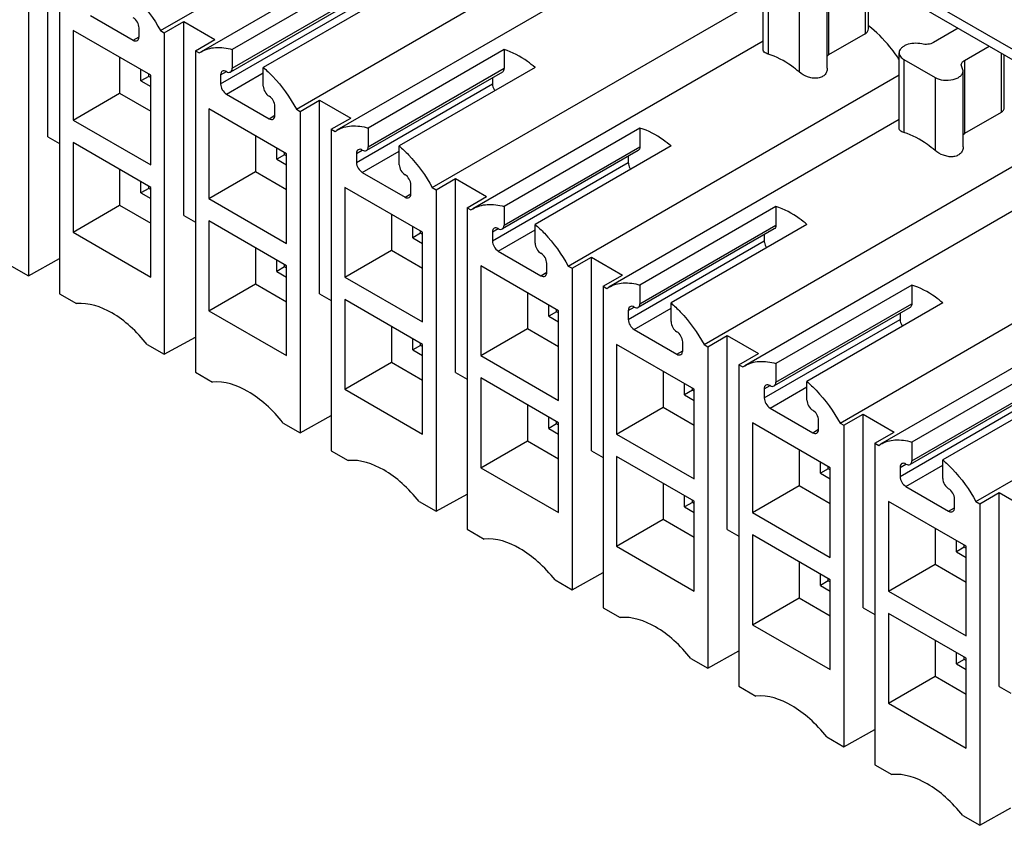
# Model space of a CAD drawing. Header units: inches. Extents: x 0 to 22, y 0 to 17.
# Tile 16 of 53: x 1.209 to 1.915, y 14.141 to 14.718. Entities that reach past the tile are written whole.
import ezdxf

# ---------------------------------------------------------------- set-up
doc = ezdxf.new("R2010")
doc.units = ezdxf.units.IN
doc.header["$LTSCALE"] = 1.21
doc.header["$MEASUREMENT"] = 0
doc.layers.get('0').update_dxf_attribs({"linetype": 'CONTINUOUS'})

msp = doc.modelspace()

# ---------------------------------------------------------------- linework, layer by layer
at = {"color": 7, "linetype": 'CONTINUOUS'}
for p, q in [((2.82123, 14.17662), (1.03258, 15.20936)), ((2.8152, 14.17276), (1.04688, 15.19376)), ((1.30961, 14.71016), (1.5469, 14.84717)), ((1.5469, 14.81522), (1.33873, 14.69502)), ((1.40705, 14.6539), (1.64434, 14.79091)), ((1.22882, 14.63401), (1.22882, 14.77288)), ((1.2149, 14.76484), (1.2149, 14.53442)), ((1.64434, 14.75896), (1.43616, 14.63876)), ((1.23718, 14.75198), (1.23718, 14.52156)), ((1.45849, 14.75286), (1.36106, 14.6966)), ((1.74178, 14.69607), (1.74178, 14.75053)), ((1.81483, 14.75035), (1.81483, 14.70785)), ((1.81714, 14.71149), (1.81714, 14.74902)), ((1.48077, 14.74), (1.38333, 14.68374)), ((1.74523, 14.74571), (1.74523, 14.69338)), ((1.78861, 14.74503), (1.78861, 14.69271)), ((1.45727, 14.73677), (1.35984, 14.68051)), ((1.36106, 14.68322), (1.45849, 14.73948)), ((1.50448, 14.59764), (1.74178, 14.73465)), ((1.76751, 14.73285), (1.76751, 14.68052)), ((1.78767, 14.68322), (1.78767, 14.73767)), ((1.35271, 14.67197), (1.45014, 14.72823)), ((1.25945, 14.72099), (1.29007, 14.70331)), ((1.29425, 14.70572), (1.29425, 14.71215)), ((1.31234, 14.70858), (1.32626, 14.71662)), ((1.32626, 14.57775), (1.32626, 14.71662)), ((1.32626, 14.71662), (1.34853, 14.70376)), ((1.88149, 14.71186), (1.86378, 14.70164)), ((1.24692, 14.71035), (1.24692, 14.64606)), ((1.3026, 14.67821), (1.24692, 14.71035)), ((1.29007, 14.70331), (1.29425, 14.70572)), ((1.30961, 14.71016), (1.31234, 14.70858)), ((1.31234, 14.70858), (1.31234, 14.47817)), ((1.81483, 14.70785), (1.78861, 14.69271)), ((1.33461, 14.69572), (1.34853, 14.70376)), ((1.74178, 14.7027), (1.5336, 14.5825)), ((1.88605, 14.68878), (1.90376, 14.699)), ((1.28033, 14.69107), (1.28033, 14.66535)), ((1.33461, 14.69572), (1.33461, 14.46531)), ((1.33461, 14.69572), (1.33734, 14.69415)), ((1.33734, 14.69415), (1.33873, 14.69502)), ((1.36106, 14.6966), (1.36106, 14.68322)), ((1.55593, 14.6966), (1.45849, 14.64034)), ((1.55593, 14.6966), (1.55593, 14.68322)), ((1.78755, 14.69191), (1.78861, 14.69271)), ((1.83921, 14.63982), (1.83921, 14.69427)), ((1.91227, 14.69409), (1.91227, 14.65159)), ((1.91457, 14.65523), (1.91457, 14.69276)), ((1.38333, 14.67036), (1.38333, 14.68374)), ((1.45849, 14.62696), (1.55593, 14.68322)), ((1.5782, 14.68374), (1.48077, 14.62748)), ((1.84267, 14.68945), (1.84267, 14.63713)), ((1.84267, 14.68945), (1.86494, 14.67659)), ((1.8851, 14.68141), (1.88374, 14.68556)), ((1.88605, 14.68878), (1.88605, 14.63645)), ((1.29564, 14.67419), (1.29564, 14.68222)), ((1.30121, 14.67741), (1.29564, 14.67419)), ((1.30121, 14.67741), (1.30121, 14.67901)), ((1.3026, 14.6766), (1.30121, 14.67741)), ((1.3026, 14.61392), (1.3026, 14.67821)), ((1.35271, 14.6784), (1.35688, 14.68081)), ((1.35271, 14.6784), (1.35271, 14.67197)), ((1.35688, 14.66473), (1.38333, 14.68)), ((1.55471, 14.68051), (1.45727, 14.62426)), ((1.54758, 14.6764), (1.54758, 14.67197)), ((1.60192, 14.54138), (1.83921, 14.67839)), ((1.86494, 14.67659), (1.86494, 14.62427)), ((1.8851, 14.62696), (1.8851, 14.68141)), ((1.29564, 14.67419), (1.3026, 14.67017)), ((1.45014, 14.61571), (1.54758, 14.67197)), ((1.24692, 14.64606), (1.28033, 14.66535)), ((1.28033, 14.66535), (1.3026, 14.65249)), ((1.35688, 14.66473), (1.38751, 14.64705)), ((1.39168, 14.64946), (1.39168, 14.65589)), ((1.40978, 14.65232), (1.4237, 14.66036)), ((1.4237, 14.5215), (1.4237, 14.66036)), ((1.4237, 14.66036), (1.44597, 14.6475)), ((1.34436, 14.6541), (1.34436, 14.58981)), ((1.40003, 14.62195), (1.34436, 14.6541)), ((1.38751, 14.64705), (1.39168, 14.64946)), ((1.40705, 14.6539), (1.40978, 14.65232)), ((1.40978, 14.65232), (1.40978, 14.42191)), ((1.91227, 14.65159), (1.88605, 14.63645)), ((1.24692, 14.64606), (1.3026, 14.61392)), ((1.43205, 14.63946), (1.44597, 14.6475)), ((1.83921, 14.64644), (1.63104, 14.52624)), ((1.22882, 14.63401), (1.23718, 14.62919)), ((1.37776, 14.63481), (1.37776, 14.60909)), ((1.43205, 14.63946), (1.43205, 14.40905)), ((1.43205, 14.63946), (1.43478, 14.63789)), ((1.43478, 14.63789), (1.43617, 14.63876)), ((1.45849, 14.64034), (1.45849, 14.62696)), ((1.65337, 14.64034), (1.55593, 14.58408)), ((1.65337, 14.64034), (1.65337, 14.62696)), ((1.88499, 14.63565), (1.88605, 14.63645)), ((1.24692, 14.62999), (1.24692, 14.5657)), ((1.3026, 14.59784), (1.24692, 14.62999)), ((1.48077, 14.6141), (1.48077, 14.62748)), ((1.55593, 14.5707), (1.65337, 14.62696)), ((1.67564, 14.62748), (1.5782, 14.57122)), ((1.39307, 14.61793), (1.39307, 14.62597)), ((1.39864, 14.62115), (1.39307, 14.61793)), ((1.39864, 14.62115), (1.39864, 14.62275)), ((1.40003, 14.62034), (1.39864, 14.62115)), ((1.40003, 14.55766), (1.40003, 14.62195)), ((1.45014, 14.62214), (1.45432, 14.62455)), ((1.45014, 14.62214), (1.45014, 14.61571)), ((1.45432, 14.60848), (1.48077, 14.62375)), ((1.65214, 14.62426), (1.55471, 14.568)), ((1.64502, 14.62014), (1.64502, 14.61571)), ((1.69936, 14.48512), (1.93665, 14.62213)), ((1.39307, 14.61793), (1.40003, 14.61392)), ((1.54758, 14.55945), (1.64502, 14.61571)), ((1.28033, 14.6107), (1.28033, 14.58499)), ((1.34436, 14.58981), (1.37776, 14.60909)), ((1.37776, 14.60909), (1.40003, 14.59624)), ((1.45432, 14.60848), (1.48494, 14.59079)), ((1.29564, 14.59383), (1.29564, 14.60186)), ((1.30121, 14.59705), (1.30121, 14.59865)), ((1.48912, 14.59321), (1.48912, 14.59963)), ((1.50721, 14.59607), (1.52113, 14.6041)), ((1.52113, 14.46524), (1.52113, 14.6041)), ((1.52113, 14.6041), (1.5434, 14.59124)), ((1.30121, 14.59705), (1.29564, 14.59383)), ((1.29564, 14.59383), (1.3026, 14.58981)), ((1.3026, 14.59624), (1.30121, 14.59705)), ((1.3026, 14.53356), (1.3026, 14.59784)), ((1.44179, 14.59784), (1.44179, 14.53355)), ((1.49747, 14.56569), (1.44179, 14.59784)), ((1.48494, 14.59079), (1.48912, 14.59321)), ((1.50448, 14.59764), (1.50721, 14.59607)), ((1.50721, 14.59607), (1.50721, 14.36565)), ((1.24692, 14.5657), (1.28033, 14.58499)), ((1.28033, 14.58499), (1.3026, 14.57213)), ((1.34436, 14.58981), (1.40003, 14.55766)), ((1.52948, 14.58321), (1.5434, 14.59124)), ((1.93665, 14.59018), (1.72847, 14.46999)), ((1.32626, 14.57775), (1.33461, 14.57293)), ((1.4752, 14.57855), (1.4752, 14.55284)), ((1.52948, 14.58321), (1.52948, 14.35279)), ((1.52948, 14.58321), (1.53221, 14.58163)), ((1.53221, 14.58163), (1.5336, 14.5825)), ((1.55593, 14.58408), (1.55593, 14.5707)), ((1.7508, 14.58408), (1.65337, 14.52782)), ((1.7508, 14.58408), (1.7508, 14.5707)), ((1.34436, 14.57373), (1.34436, 14.50945)), ((1.40003, 14.54159), (1.34436, 14.57373)), ((1.5782, 14.55784), (1.5782, 14.57122)), ((1.65337, 14.51444), (1.7508, 14.5707)), ((1.77307, 14.57122), (1.67564, 14.51496)), ((1.24692, 14.5657), (1.3026, 14.53356)), ((1.49051, 14.56168), (1.49051, 14.56971)), ((1.49608, 14.56489), (1.49051, 14.56168)), ((1.49608, 14.56489), (1.49608, 14.56649)), ((1.49747, 14.56409), (1.49608, 14.56489)), ((1.49747, 14.5014), (1.49747, 14.56569)), ((1.54758, 14.56588), (1.55175, 14.56829)), ((1.54758, 14.56588), (1.54758, 14.55945)), ((1.55175, 14.55222), (1.5782, 14.56749)), ((1.74958, 14.568), (1.65214, 14.51174)), ((1.74245, 14.56388), (1.74245, 14.55945)), ((1.79679, 14.42887), (2.03408, 14.56587)), ((1.49051, 14.56168), (1.49747, 14.55766)), ((1.64502, 14.50319), (1.74245, 14.55945)), ((1.37776, 14.55445), (1.37776, 14.52873)), ((1.44179, 14.53355), (1.4752, 14.55284)), ((1.4752, 14.55284), (1.49747, 14.53998)), ((1.55175, 14.55222), (1.58238, 14.53454)), ((1.2149, 14.53442), (1.23718, 14.54683)), ((1.39307, 14.53757), (1.39307, 14.5456)), ((1.39864, 14.54079), (1.39864, 14.54239)), ((1.58655, 14.53695), (1.58655, 14.54338)), ((1.60465, 14.53981), (1.61857, 14.54784)), ((1.61857, 14.40898), (1.61857, 14.54784)), ((1.61857, 14.54784), (1.64084, 14.53498)), ((1.20271, 14.54146), (1.2149, 14.53442)), ((1.39864, 14.54079), (1.39307, 14.53757)), ((1.39307, 14.53757), (1.40003, 14.53355)), ((1.40003, 14.53998), (1.39864, 14.54079)), ((1.40003, 14.4773), (1.40003, 14.54159)), ((1.53923, 14.54158), (1.53923, 14.47729)), ((1.59491, 14.50943), (1.53923, 14.54158)), ((1.58238, 14.53454), (1.58655, 14.53695)), ((1.60192, 14.54138), (1.60465, 14.53981)), ((1.60465, 14.53981), (1.60465, 14.30939)), ((1.62692, 14.52695), (1.64084, 14.53498)), ((1.34436, 14.50945), (1.37776, 14.52873)), ((1.37776, 14.52873), (1.40003, 14.51587)), ((1.44179, 14.53355), (1.49747, 14.5014)), ((1.65337, 14.52782), (1.65337, 14.51444)), ((1.84824, 14.52782), (1.7508, 14.47156)), ((2.03408, 14.53392), (1.82591, 14.41373)), ((1.84824, 14.52782), (1.84824, 14.51444)), ((1.23718, 14.52156), (1.24937, 14.51452)), ((1.4237, 14.5215), (1.43205, 14.51667)), ((1.57263, 14.52229), (1.57263, 14.49658)), ((1.62692, 14.52695), (1.62692, 14.29653)), ((1.62692, 14.52695), (1.62965, 14.52537)), ((1.62965, 14.52537), (1.63104, 14.52624)), ((1.44179, 14.51748), (1.44179, 14.45319)), ((1.49747, 14.48533), (1.44179, 14.51748)), ((1.67564, 14.50158), (1.67564, 14.51496)), ((1.7508, 14.45818), (1.84824, 14.51444)), ((1.87051, 14.51496), (1.77307, 14.45871)), ((1.34436, 14.50945), (1.40003, 14.4773)), ((1.58795, 14.50542), (1.58795, 14.51345)), ((1.59351, 14.50863), (1.58795, 14.50542)), ((1.59351, 14.50863), (1.59351, 14.51023)), ((1.59491, 14.50783), (1.59351, 14.50863)), ((1.59491, 14.44514), (1.59491, 14.50943)), ((1.64502, 14.50962), (1.64919, 14.51203)), ((1.64502, 14.50962), (1.64502, 14.50319)), ((1.64919, 14.49596), (1.67564, 14.51123)), ((1.84702, 14.51174), (1.74958, 14.45548)), ((1.83989, 14.50762), (1.83989, 14.50319)), ((1.89423, 14.37261), (2.13152, 14.50962)), ((1.58795, 14.50542), (1.59491, 14.5014)), ((1.74245, 14.44693), (1.83989, 14.50319)), ((1.4752, 14.49819), (1.4752, 14.47248)), ((1.53923, 14.47729), (1.57263, 14.49658)), ((1.57263, 14.49658), (1.59491, 14.48372)), ((1.64919, 14.49596), (1.67981, 14.47828)), ((1.31234, 14.47817), (1.33461, 14.49058)), ((1.49051, 14.48131), (1.49051, 14.48935)), ((1.49608, 14.48453), (1.49608, 14.48613)), ((1.68399, 14.48069), (1.68399, 14.48712)), ((1.70208, 14.48355), (1.716, 14.49159)), ((1.716, 14.35272), (1.716, 14.49159)), ((1.716, 14.49159), (1.73828, 14.47873)), ((1.30015, 14.48521), (1.31234, 14.47817)), ((1.49608, 14.48453), (1.49051, 14.48131)), ((1.49051, 14.48131), (1.49747, 14.4773)), ((1.49747, 14.48373), (1.49608, 14.48453)), ((1.49747, 14.42104), (1.49747, 14.48533)), ((1.63666, 14.48532), (1.63666, 14.42103)), ((1.69234, 14.45317), (1.63666, 14.48532)), ((1.67981, 14.47828), (1.68399, 14.48069)), ((1.69936, 14.48512), (1.70208, 14.48355)), ((1.70208, 14.48355), (1.70208, 14.25313)), ((1.72436, 14.47069), (1.73828, 14.47873)), ((1.44179, 14.45319), (1.4752, 14.47248)), ((1.4752, 14.47248), (1.49747, 14.45962)), ((1.53923, 14.47729), (1.59491, 14.44514)), ((1.7508, 14.47156), (1.7508, 14.45818)), ((1.94567, 14.47156), (1.84824, 14.41531)), ((1.33461, 14.46531), (1.34681, 14.45827)), ((1.52113, 14.46524), (1.52948, 14.46042)), ((1.67007, 14.46603), (1.67007, 14.44032)), ((1.72436, 14.47069), (1.72436, 14.24027)), ((1.72436, 14.47069), (1.72708, 14.46911)), ((1.72708, 14.46911), (1.72847, 14.46998)), ((1.53923, 14.46122), (1.53923, 14.39693)), ((1.59491, 14.42907), (1.53923, 14.46122)), ((1.77307, 14.44532), (1.77307, 14.45871)), ((1.84824, 14.40193), (1.94567, 14.45818)), ((1.96795, 14.45871), (1.87051, 14.40245)), ((1.44179, 14.45319), (1.49747, 14.42104)), ((1.68538, 14.44916), (1.68538, 14.45719)), ((1.69095, 14.45237), (1.68538, 14.44916)), ((1.69095, 14.45237), (1.69095, 14.45398)), ((1.69234, 14.45157), (1.69095, 14.45237)), ((1.69234, 14.38888), (1.69234, 14.45317)), ((1.74245, 14.45336), (1.74663, 14.45577)), ((1.74245, 14.45336), (1.74245, 14.44693)), ((1.74663, 14.4397), (1.77307, 14.45497)), ((1.94445, 14.45548), (1.84702, 14.39922)), ((1.68538, 14.44916), (1.69234, 14.44514)), ((1.83989, 14.39068), (1.93732, 14.44693)), ((1.57263, 14.44193), (1.57263, 14.41622)), ((1.63666, 14.42103), (1.67007, 14.44032)), ((1.67007, 14.44032), (1.69234, 14.42746)), ((1.74663, 14.4397), (1.77725, 14.42202)), ((1.40978, 14.42191), (1.43205, 14.43432)), ((1.58795, 14.42506), (1.58795, 14.43309)), ((1.59351, 14.42827), (1.59351, 14.42987)), ((1.59491, 14.36478), (1.59491, 14.42907)), ((1.7341, 14.42906), (1.7341, 14.36477)), ((1.78978, 14.39691), (1.7341, 14.42906)), ((1.78143, 14.42443), (1.78143, 14.43086)), ((1.79952, 14.42729), (1.81344, 14.43533)), ((1.81344, 14.29646), (1.81344, 14.43533)), ((1.81344, 14.43533), (1.83571, 14.42247)), ((1.39758, 14.42895), (1.40978, 14.42191)), ((1.59351, 14.42827), (1.58795, 14.42506)), ((1.58795, 14.42506), (1.59491, 14.42104)), ((1.59491, 14.42747), (1.59351, 14.42827)), ((1.77725, 14.42202), (1.78143, 14.42443)), ((1.79679, 14.42887), (1.79952, 14.42729)), ((1.79952, 14.42729), (1.79952, 14.19687)), ((1.82179, 14.41443), (1.83571, 14.42247)), ((1.53923, 14.39693), (1.57263, 14.41622)), ((1.57263, 14.41622), (1.59491, 14.40336)), ((1.63666, 14.42103), (1.69234, 14.38888)), ((1.84824, 14.41531), (1.84824, 14.40193)), ((1.43205, 14.40905), (1.44424, 14.40201)), ((1.61857, 14.40898), (1.62692, 14.40416)), ((1.76751, 14.40977), (1.76751, 14.38406)), ((1.82179, 14.41443), (1.82179, 14.18402)), ((1.82179, 14.41443), (1.82452, 14.41286)), ((1.82452, 14.41286), (1.82591, 14.41372)), ((1.63666, 14.40496), (1.63666, 14.34067)), ((1.69234, 14.37281), (1.63666, 14.40496)), ((1.78282, 14.3929), (1.78282, 14.40093)), ((1.87051, 14.38907), (1.87051, 14.40245)), ((1.53923, 14.39693), (1.59491, 14.36478)), ((1.78839, 14.39612), (1.78282, 14.3929)), ((1.78839, 14.39612), (1.78839, 14.39772)), ((1.78978, 14.39531), (1.78839, 14.39612)), ((1.78978, 14.33263), (1.78978, 14.39691)), ((1.83989, 14.3971), (1.84406, 14.39952)), ((1.83989, 14.3971), (1.83989, 14.39068)), ((1.84406, 14.38344), (1.87051, 14.39871)), ((1.78282, 14.3929), (1.78978, 14.38888)), ((1.67007, 14.38567), (1.67007, 14.35996)), ((1.7341, 14.36477), (1.76751, 14.38406)), ((1.76751, 14.38406), (1.78978, 14.3712)), ((1.84406, 14.38344), (1.87469, 14.36576)), ((1.49502, 14.37269), (1.50721, 14.36565)), ((1.50721, 14.36565), (1.52948, 14.37806)), ((1.68538, 14.3688), (1.68538, 14.37683)), ((1.69095, 14.37201), (1.69095, 14.37362)), ((1.69234, 14.30852), (1.69234, 14.37281)), ((1.83154, 14.3728), (1.83154, 14.30851)), ((1.88721, 14.34066), (1.83154, 14.3728)), ((1.87886, 14.36817), (1.87886, 14.3746)), ((1.89423, 14.37261), (1.89696, 14.37103)), ((1.89696, 14.37103), (1.91088, 14.37907)), ((1.91088, 14.2402), (1.91088, 14.37907)), ((1.91088, 14.37907), (1.93315, 14.36621)), ((1.69095, 14.37201), (1.68538, 14.3688)), ((1.68538, 14.3688), (1.69234, 14.36478)), ((1.69234, 14.37121), (1.69095, 14.37201)), ((1.87469, 14.36576), (1.87886, 14.36817)), ((1.89696, 14.37103), (1.89696, 14.14062)), ((1.63666, 14.34067), (1.67007, 14.35996)), ((1.67007, 14.35996), (1.69234, 14.3471)), ((1.7341, 14.36477), (1.78978, 14.33263)), ((1.52948, 14.35279), (1.54168, 14.34575)), ((1.716, 14.35272), (1.72436, 14.3479)), ((1.86494, 14.35352), (1.86494, 14.3278)), ((1.7341, 14.3487), (1.7341, 14.28441)), ((1.78978, 14.31655), (1.7341, 14.3487)), ((1.88025, 14.33664), (1.88025, 14.34467)), ((1.63666, 14.34067), (1.69234, 14.30852)), ((1.88582, 14.33986), (1.88025, 14.33664)), ((1.88582, 14.33986), (1.88582, 14.34146)), ((1.88721, 14.33905), (1.88582, 14.33986)), ((1.88721, 14.27637), (1.88721, 14.34066)), ((1.88025, 14.33664), (1.88721, 14.33262)), ((1.76751, 14.32941), (1.76751, 14.3037)), ((1.83154, 14.30851), (1.86494, 14.3278)), ((1.86494, 14.3278), (1.88721, 14.31494)), ((1.59246, 14.31643), (1.60465, 14.30939)), ((1.60465, 14.30939), (1.62692, 14.3218)), ((1.78282, 14.31254), (1.78282, 14.32057)), ((1.78839, 14.31575), (1.78839, 14.31736)), ((1.78978, 14.25226), (1.78978, 14.31655)), ((1.78839, 14.31575), (1.78282, 14.31254)), ((1.78282, 14.31254), (1.78978, 14.30852)), ((1.78978, 14.31495), (1.78839, 14.31575)), ((1.7341, 14.28441), (1.76751, 14.3037)), ((1.76751, 14.3037), (1.78978, 14.29084)), ((1.83154, 14.30851), (1.88721, 14.27637)), ((1.62692, 14.29653), (1.63911, 14.28949)), ((1.81344, 14.29646), (1.82179, 14.29164)), ((1.83154, 14.29244), (1.83154, 14.22815)), ((1.88721, 14.26029), (1.83154, 14.29244)), ((1.7341, 14.28441), (1.78978, 14.25226)), ((1.86494, 14.27315), (1.86494, 14.24744)), ((1.68989, 14.26017), (1.70208, 14.25313)), ((1.70208, 14.25313), (1.72436, 14.26554)), ((1.88025, 14.25628), (1.88025, 14.26431)), ((1.88582, 14.2595), (1.88582, 14.2611)), ((1.88721, 14.19601), (1.88721, 14.26029)), ((1.88582, 14.2595), (1.88025, 14.25628)), ((1.88025, 14.25628), (1.88721, 14.25226)), ((1.88721, 14.25869), (1.88582, 14.2595)), ((1.83154, 14.22815), (1.86494, 14.24744)), ((1.86494, 14.24744), (1.88721, 14.23458)), ((1.72436, 14.24027), (1.73655, 14.23323)), ((1.91088, 14.2402), (1.91923, 14.23538)), ((1.83154, 14.22815), (1.88721, 14.19601)), ((1.78733, 14.20391), (1.79952, 14.19687)), ((1.79952, 14.19687), (1.82179, 14.20928)), ((1.82179, 14.18402), (1.83399, 14.17697)), ((1.88476, 14.14766), (1.89696, 14.14062)), ((1.89696, 14.14062), (1.91923, 14.15303))]:
    msp.add_line(p, q, dxfattribs=at)
for centre, radius, start, end in [((1.74464, 14.62726), 0.11317, 34.50222, 35.27174), ((1.74376, 14.62666), 0.11422, 33.24716, 34.50117)]:
    msp.add_arc(centre, radius, start, end, dxfattribs=at)
for points, knots in [([(1.28589, 14.74), (1.28821, 14.73801), (1.29744, 14.72921), (1.30497, 14.71867), (1.30961, 14.71016)], [0, 0, 0, 0, 0.239458, 1, 1, 1, 1]), ([(1.29425, 14.71215), (1.29425, 14.71358), (1.29327, 14.71641), (1.29131, 14.71867), (1.29007, 14.71938)], [0, 0, 0, 0, 0.499994, 1, 1, 1, 1]), ([(1.81483, 14.70785), (1.81551, 14.70824), (1.81668, 14.70926), (1.81714, 14.71078), (1.81714, 14.71149)], [0, 0, 0, 0, 0.524199, 1, 1, 1, 1]), ([(1.83703, 14.69261), (1.83557, 14.69466), (1.82972, 14.70237), (1.82283, 14.70932), (1.81716, 14.7137)], [0, 0, 0, 0, 0.260422, 1, 1, 1, 1]), ([(1.29302, 14.70302), (1.29342, 14.70325), (1.29411, 14.70411), (1.29425, 14.70516), (1.29425, 14.70572)], [0, 0, 0, 0, 0.44925, 1, 1, 1, 1]), ([(1.29007, 14.70331), (1.29056, 14.70303), (1.29153, 14.70262), (1.29262, 14.70279), (1.29302, 14.70302)], [0, 0, 0, 0, 0.550758, 1, 1, 1, 1]), ([(1.33873, 14.69502), (1.34183, 14.69681), (1.34947, 14.69895), (1.35719, 14.69775), (1.36106, 14.6966)], [0, 0, 0, 0, 0.470017, 1, 1, 1, 1]), ([(1.85534, 14.70062), (1.8535, 14.70103), (1.84975, 14.7013), (1.84526, 14.70041), (1.84225, 14.69894), (1.84057, 14.69759), (1.83948, 14.69602), (1.83921, 14.69483), (1.83921, 14.69427)], [0, 0, 0, 0, 0.294904, 0.579148, 0.705049, 0.815908, 0.912491, 1, 1, 1, 1]), ([(1.86378, 14.70164), (1.86258, 14.70094), (1.85972, 14.70016), (1.8568, 14.70029), (1.85534, 14.70062)], [0, 0, 0, 0, 0.480169, 1, 1, 1, 1]), ([(1.5782, 14.68374), (1.57642, 14.68526), (1.56967, 14.69058), (1.56193, 14.69481), (1.55593, 14.6966)], [0, 0, 0, 0, 0.272267, 1, 1, 1, 1]), ([(1.74523, 14.69338), (1.74473, 14.69353), (1.74339, 14.69398), (1.74177, 14.6951), (1.74178, 14.69607)], [0, 0, 0, 0, 0.349163, 1, 1, 1, 1]), ([(1.76751, 14.68052), (1.76573, 14.68205), (1.75898, 14.68737), (1.75124, 14.6916), (1.74523, 14.69338)], [0, 0, 0, 0, 0.272058, 1, 1, 1, 1]), ([(1.83921, 14.69427), (1.83921, 14.69335), (1.84002, 14.6913), (1.84169, 14.69001), (1.84267, 14.68945)], [0, 0, 0, 0, 0.449244, 1, 1, 1, 1]), ([(1.35984, 14.68051), (1.36023, 14.68074), (1.36092, 14.68161), (1.36106, 14.68265), (1.36106, 14.68322)], [0, 0, 0, 0, 0.44925, 1, 1, 1, 1]), ([(1.38333, 14.68374), (1.38565, 14.68175), (1.39488, 14.67295), (1.40241, 14.66241), (1.40705, 14.6539)], [0, 0, 0, 0, 0.239458, 1, 1, 1, 1]), ([(1.55593, 14.68322), (1.55593, 14.68265), (1.55579, 14.68161), (1.55511, 14.68074), (1.55471, 14.68051)], [0, 0, 0, 0, 0.550023, 1, 1, 1, 1]), ([(1.78767, 14.68322), (1.78767, 14.68232), (1.78734, 14.68049), (1.78576, 14.67814), (1.78325, 14.67655), (1.78015, 14.67589), (1.77679, 14.6761), (1.77235, 14.6773), (1.76924, 14.67904), (1.76751, 14.68052)], [0, 0, 0, 0, 0.107298, 0.214854, 0.328566, 0.452755, 0.586987, 0.727165, 1, 1, 1, 1]), ([(1.88374, 14.68556), (1.88374, 14.68618), (1.88428, 14.68754), (1.8854, 14.6884), (1.88605, 14.68878)], [0, 0, 0, 0, 0.449251, 1, 1, 1, 1]), ([(1.35393, 14.6811), (1.35353, 14.68087), (1.35284, 14.68001), (1.35271, 14.67896), (1.35271, 14.6784)], [0, 0, 0, 0, 0.44925, 1, 1, 1, 1]), ([(1.35688, 14.68081), (1.35639, 14.68109), (1.35542, 14.68149), (1.35433, 14.68133), (1.35393, 14.6811)], [0, 0, 0, 0, 0.550758, 1, 1, 1, 1]), ([(1.35688, 14.68081), (1.35737, 14.68052), (1.35835, 14.68012), (1.35944, 14.68028), (1.35984, 14.68051)], [0, 0, 0, 0, 0.550758, 1, 1, 1, 1]), ([(1.86494, 14.67659), (1.86677, 14.67553), (1.87114, 14.67435), (1.87666, 14.67463), (1.88071, 14.67598), (1.88309, 14.67743), (1.88469, 14.67925), (1.88511, 14.68073), (1.8851, 14.68141)], [0, 0, 0, 0, 0.269914, 0.561321, 0.695467, 0.81313, 0.91283, 1, 1, 1, 1]), ([(1.35271, 14.67197), (1.35271, 14.67054), (1.35369, 14.66771), (1.35564, 14.66545), (1.35688, 14.66473)], [0, 0, 0, 0, 0.499994, 1, 1, 1, 1]), ([(1.38333, 14.67036), (1.38333, 14.66893), (1.38431, 14.6661), (1.38627, 14.66384), (1.38751, 14.66313)], [0, 0, 0, 0, 0.499994, 1, 1, 1, 1]), ([(1.54758, 14.67197), (1.54758, 14.67157), (1.54777, 14.66981), (1.54854, 14.66815), (1.54932, 14.66704)], [0, 0, 0, 0, 0.228135, 1, 1, 1, 1]), ([(1.39168, 14.65589), (1.39168, 14.65732), (1.3907, 14.66015), (1.38875, 14.66241), (1.38751, 14.66313)], [0, 0, 0, 0, 0.499994, 1, 1, 1, 1]), ([(1.91227, 14.65159), (1.91294, 14.65198), (1.91412, 14.653), (1.91457, 14.65452), (1.91457, 14.65523)], [0, 0, 0, 0, 0.524199, 1, 1, 1, 1]), ([(1.39046, 14.64676), (1.39086, 14.64699), (1.39154, 14.64785), (1.39168, 14.6489), (1.39168, 14.64946)], [0, 0, 0, 0, 0.44925, 1, 1, 1, 1]), ([(1.38751, 14.64705), (1.38799, 14.64677), (1.38897, 14.64637), (1.39006, 14.64653), (1.39046, 14.64676)], [0, 0, 0, 0, 0.550758, 1, 1, 1, 1]), ([(1.43616, 14.63876), (1.43927, 14.64055), (1.44691, 14.64269), (1.45462, 14.64149), (1.45849, 14.64034)], [0, 0, 0, 0, 0.470017, 1, 1, 1, 1]), ([(1.67564, 14.62748), (1.67386, 14.62901), (1.66711, 14.63433), (1.65937, 14.63855), (1.65337, 14.64034)], [0, 0, 0, 0, 0.272267, 1, 1, 1, 1]), ([(1.84267, 14.63713), (1.84217, 14.63727), (1.84083, 14.63772), (1.83921, 14.63884), (1.83921, 14.63982)], [0, 0, 0, 0, 0.349163, 1, 1, 1, 1]), ([(1.86494, 14.62427), (1.86316, 14.62579), (1.85641, 14.63111), (1.84867, 14.63534), (1.84267, 14.63713)], [0, 0, 0, 0, 0.272058, 1, 1, 1, 1]), ([(1.45727, 14.62426), (1.45767, 14.62449), (1.45836, 14.62535), (1.45849, 14.6264), (1.45849, 14.62696)], [0, 0, 0, 0, 0.44925, 1, 1, 1, 1]), ([(1.48077, 14.62748), (1.48308, 14.62549), (1.49232, 14.61669), (1.49984, 14.60615), (1.50448, 14.59764)], [0, 0, 0, 0, 0.239458, 1, 1, 1, 1]), ([(1.65337, 14.62696), (1.65337, 14.6264), (1.65323, 14.62535), (1.65254, 14.62449), (1.65214, 14.62426)], [0, 0, 0, 0, 0.550023, 1, 1, 1, 1]), ([(1.8851, 14.62696), (1.88511, 14.62606), (1.88478, 14.62423), (1.8832, 14.62188), (1.88069, 14.62029), (1.87759, 14.61963), (1.87422, 14.61984), (1.86978, 14.62104), (1.86668, 14.62278), (1.86494, 14.62427)], [0, 0, 0, 0, 0.107298, 0.214854, 0.328566, 0.452755, 0.586987, 0.727165, 1, 1, 1, 1]), ([(1.45137, 14.62484), (1.45097, 14.62461), (1.45028, 14.62375), (1.45014, 14.6227), (1.45014, 14.62214)], [0, 0, 0, 0, 0.44925, 1, 1, 1, 1]), ([(1.45432, 14.62455), (1.45383, 14.62483), (1.45285, 14.62524), (1.45176, 14.62507), (1.45137, 14.62484)], [0, 0, 0, 0, 0.550758, 1, 1, 1, 1]), ([(1.45432, 14.62455), (1.45481, 14.62427), (1.45578, 14.62386), (1.45687, 14.62403), (1.45727, 14.62426)], [0, 0, 0, 0, 0.550758, 1, 1, 1, 1]), ([(1.45014, 14.61571), (1.45014, 14.61428), (1.45112, 14.61145), (1.45308, 14.60919), (1.45432, 14.60848)], [0, 0, 0, 0, 0.499994, 1, 1, 1, 1]), ([(1.48077, 14.6141), (1.48077, 14.61267), (1.48174, 14.60984), (1.4837, 14.60758), (1.48494, 14.60687)], [0, 0, 0, 0, 0.499994, 1, 1, 1, 1]), ([(1.64502, 14.61571), (1.64502, 14.61531), (1.64521, 14.61355), (1.64597, 14.61189), (1.64676, 14.61078)], [0, 0, 0, 0, 0.228135, 1, 1, 1, 1]), ([(1.48912, 14.59963), (1.48912, 14.60107), (1.48814, 14.60389), (1.48618, 14.60615), (1.48494, 14.60687)], [0, 0, 0, 0, 0.499994, 1, 1, 1, 1]), ([(1.48789, 14.5905), (1.48829, 14.59073), (1.48898, 14.59159), (1.48912, 14.59264), (1.48912, 14.59321)], [0, 0, 0, 0, 0.44925, 1, 1, 1, 1]), ([(1.48494, 14.59079), (1.48543, 14.59051), (1.48641, 14.59011), (1.4875, 14.59027), (1.48789, 14.5905)], [0, 0, 0, 0, 0.550758, 1, 1, 1, 1]), ([(1.5336, 14.5825), (1.5367, 14.58429), (1.54434, 14.58643), (1.55206, 14.58523), (1.55593, 14.58408)], [0, 0, 0, 0, 0.470017, 1, 1, 1, 1]), ([(1.77307, 14.57122), (1.77129, 14.57275), (1.76455, 14.57807), (1.7568, 14.58229), (1.7508, 14.58408)], [0, 0, 0, 0, 0.272267, 1, 1, 1, 1]), ([(1.55471, 14.568), (1.55511, 14.56823), (1.55579, 14.56909), (1.55593, 14.57014), (1.55593, 14.5707)], [0, 0, 0, 0, 0.44925, 1, 1, 1, 1]), ([(1.5782, 14.57122), (1.58052, 14.56924), (1.58975, 14.56043), (1.59728, 14.54989), (1.60192, 14.54138)], [0, 0, 0, 0, 0.239458, 1, 1, 1, 1]), ([(1.7508, 14.5707), (1.7508, 14.57014), (1.75066, 14.56909), (1.74998, 14.56823), (1.74958, 14.568)], [0, 0, 0, 0, 0.550023, 1, 1, 1, 1]), ([(1.5488, 14.56858), (1.5484, 14.56835), (1.54772, 14.56749), (1.54758, 14.56644), (1.54758, 14.56588)], [0, 0, 0, 0, 0.44925, 1, 1, 1, 1]), ([(1.55175, 14.56829), (1.55127, 14.56857), (1.55029, 14.56898), (1.5492, 14.56881), (1.5488, 14.56858)], [0, 0, 0, 0, 0.550758, 1, 1, 1, 1]), ([(1.55175, 14.56829), (1.55224, 14.56801), (1.55322, 14.5676), (1.55431, 14.56777), (1.55471, 14.568)], [0, 0, 0, 0, 0.550758, 1, 1, 1, 1]), ([(1.54758, 14.55945), (1.54758, 14.55802), (1.54856, 14.55519), (1.55052, 14.55293), (1.55175, 14.55222)], [0, 0, 0, 0, 0.499994, 1, 1, 1, 1]), ([(1.5782, 14.55784), (1.5782, 14.55641), (1.57918, 14.55358), (1.58114, 14.55132), (1.58238, 14.55061)], [0, 0, 0, 0, 0.499994, 1, 1, 1, 1]), ([(1.74245, 14.55945), (1.74245, 14.55905), (1.74264, 14.5573), (1.74341, 14.55563), (1.74419, 14.55452)], [0, 0, 0, 0, 0.228135, 1, 1, 1, 1]), ([(1.58655, 14.54338), (1.58655, 14.54481), (1.58558, 14.54763), (1.58362, 14.54989), (1.58238, 14.55061)], [0, 0, 0, 0, 0.499994, 1, 1, 1, 1]), ([(1.58533, 14.53424), (1.58573, 14.53447), (1.58642, 14.53534), (1.58655, 14.53638), (1.58655, 14.53695)], [0, 0, 0, 0, 0.44925, 1, 1, 1, 1]), ([(1.58238, 14.53454), (1.58287, 14.53425), (1.58384, 14.53385), (1.58493, 14.53401), (1.58533, 14.53424)], [0, 0, 0, 0, 0.550758, 1, 1, 1, 1]), ([(1.63104, 14.52624), (1.63414, 14.52803), (1.64178, 14.53018), (1.64949, 14.52898), (1.65337, 14.52782)], [0, 0, 0, 0, 0.470017, 1, 1, 1, 1]), ([(1.87051, 14.51496), (1.86873, 14.51649), (1.86198, 14.52181), (1.85424, 14.52604), (1.84824, 14.52782)], [0, 0, 0, 0, 0.272267, 1, 1, 1, 1]), ([(1.30015, 14.48521), (1.29644, 14.48986), (1.2886, 14.49826), (1.2726, 14.51033), (1.25808, 14.51541), (1.24937, 14.51452)], [0, 0, 0, 0, 0.295614, 0.565425, 1, 1, 1, 1]), ([(1.65214, 14.51174), (1.65254, 14.51197), (1.65323, 14.51283), (1.65337, 14.51388), (1.65337, 14.51444)], [0, 0, 0, 0, 0.44925, 1, 1, 1, 1]), ([(1.67564, 14.51496), (1.67796, 14.51298), (1.68719, 14.50417), (1.69472, 14.49363), (1.69936, 14.48512)], [0, 0, 0, 0, 0.239458, 1, 1, 1, 1]), ([(1.84824, 14.51444), (1.84824, 14.51388), (1.8481, 14.51283), (1.84741, 14.51197), (1.84702, 14.51174)], [0, 0, 0, 0, 0.550023, 1, 1, 1, 1]), ([(1.64624, 14.51232), (1.64584, 14.51209), (1.64515, 14.51123), (1.64502, 14.51019), (1.64502, 14.50962)], [0, 0, 0, 0, 0.44925, 1, 1, 1, 1]), ([(1.64919, 14.51203), (1.6487, 14.51231), (1.64773, 14.51272), (1.64664, 14.51255), (1.64624, 14.51232)], [0, 0, 0, 0, 0.550758, 1, 1, 1, 1]), ([(1.64919, 14.51203), (1.64968, 14.51175), (1.65066, 14.51134), (1.65175, 14.51151), (1.65214, 14.51174)], [0, 0, 0, 0, 0.550758, 1, 1, 1, 1]), ([(1.64502, 14.50319), (1.64502, 14.50176), (1.64599, 14.49894), (1.64795, 14.49668), (1.64919, 14.49596)], [0, 0, 0, 0, 0.499994, 1, 1, 1, 1]), ([(1.67564, 14.50158), (1.67564, 14.50015), (1.67662, 14.49733), (1.67857, 14.49507), (1.67981, 14.49435)], [0, 0, 0, 0, 0.499994, 1, 1, 1, 1]), ([(1.83989, 14.50319), (1.83989, 14.50279), (1.84008, 14.50104), (1.84084, 14.49937), (1.84163, 14.49827)], [0, 0, 0, 0, 0.228135, 1, 1, 1, 1]), ([(1.68399, 14.48712), (1.68399, 14.48855), (1.68301, 14.49137), (1.68105, 14.49363), (1.67981, 14.49435)], [0, 0, 0, 0, 0.499994, 1, 1, 1, 1]), ([(1.68277, 14.47799), (1.68316, 14.47822), (1.68385, 14.47908), (1.68399, 14.48013), (1.68399, 14.48069)], [0, 0, 0, 0, 0.44925, 1, 1, 1, 1]), ([(1.67981, 14.47828), (1.6803, 14.478), (1.68128, 14.47759), (1.68237, 14.47776), (1.68277, 14.47799)], [0, 0, 0, 0, 0.550758, 1, 1, 1, 1]), ([(1.72847, 14.46999), (1.73158, 14.47178), (1.73922, 14.47392), (1.74693, 14.47272), (1.7508, 14.47156)], [0, 0, 0, 0, 0.470017, 1, 1, 1, 1]), ([(1.39758, 14.42895), (1.39388, 14.4336), (1.38604, 14.44201), (1.37003, 14.45407), (1.35551, 14.45915), (1.34681, 14.45827)], [0, 0, 0, 0, 0.295614, 0.565425, 1, 1, 1, 1]), ([(1.74958, 14.45548), (1.74998, 14.45571), (1.75067, 14.45657), (1.7508, 14.45762), (1.7508, 14.45818)], [0, 0, 0, 0, 0.44925, 1, 1, 1, 1]), ([(1.77307, 14.45871), (1.77539, 14.45672), (1.78462, 14.44791), (1.79215, 14.43738), (1.79679, 14.42887)], [0, 0, 0, 0, 0.239458, 1, 1, 1, 1]), ([(1.74367, 14.45607), (1.74328, 14.45584), (1.74259, 14.45497), (1.74245, 14.45393), (1.74245, 14.45336)], [0, 0, 0, 0, 0.44925, 1, 1, 1, 1]), ([(1.74663, 14.45577), (1.74614, 14.45606), (1.74516, 14.45646), (1.74407, 14.4563), (1.74367, 14.45607)], [0, 0, 0, 0, 0.550758, 1, 1, 1, 1]), ([(1.74663, 14.45577), (1.74712, 14.45549), (1.74809, 14.45509), (1.74918, 14.45525), (1.74958, 14.45548)], [0, 0, 0, 0, 0.550758, 1, 1, 1, 1]), ([(1.74245, 14.44693), (1.74245, 14.4455), (1.74343, 14.44268), (1.74539, 14.44042), (1.74663, 14.4397)], [0, 0, 0, 0, 0.499994, 1, 1, 1, 1]), ([(1.77307, 14.44532), (1.77307, 14.44389), (1.77405, 14.44107), (1.77601, 14.43881), (1.77725, 14.43809)], [0, 0, 0, 0, 0.499994, 1, 1, 1, 1]), ([(1.78143, 14.43086), (1.78143, 14.43229), (1.78045, 14.43512), (1.77849, 14.43738), (1.77725, 14.43809)], [0, 0, 0, 0, 0.499994, 1, 1, 1, 1]), ([(1.77725, 14.42202), (1.77774, 14.42174), (1.77871, 14.42133), (1.7798, 14.4215), (1.7802, 14.42173)], [0, 0, 0, 0, 0.550758, 1, 1, 1, 1]), ([(1.7802, 14.42173), (1.7806, 14.42196), (1.78129, 14.42282), (1.78143, 14.42387), (1.78143, 14.42443)], [0, 0, 0, 0, 0.44925, 1, 1, 1, 1]), ([(1.82591, 14.41373), (1.82901, 14.41552), (1.83665, 14.41766), (1.84437, 14.41646), (1.84824, 14.41531)], [0, 0, 0, 0, 0.470017, 1, 1, 1, 1]), ([(1.49502, 14.37269), (1.49131, 14.37735), (1.48347, 14.38575), (1.46747, 14.39782), (1.45295, 14.40289), (1.44424, 14.40201)], [0, 0, 0, 0, 0.295614, 0.565425, 1, 1, 1, 1]), ([(1.84702, 14.39922), (1.84741, 14.39945), (1.8481, 14.40031), (1.84824, 14.40136), (1.84824, 14.40193)], [0, 0, 0, 0, 0.44925, 1, 1, 1, 1]), ([(1.87051, 14.40245), (1.87283, 14.40046), (1.88206, 14.39166), (1.88959, 14.38112), (1.89423, 14.37261)], [0, 0, 0, 0, 0.239458, 1, 1, 1, 1]), ([(1.84111, 14.39981), (1.84071, 14.39958), (1.84002, 14.39872), (1.83989, 14.39767), (1.83989, 14.3971)], [0, 0, 0, 0, 0.44925, 1, 1, 1, 1]), ([(1.84406, 14.39952), (1.84357, 14.3998), (1.8426, 14.4002), (1.84151, 14.40004), (1.84111, 14.39981)], [0, 0, 0, 0, 0.550758, 1, 1, 1, 1]), ([(1.84406, 14.39952), (1.84455, 14.39923), (1.84553, 14.39883), (1.84662, 14.39899), (1.84702, 14.39922)], [0, 0, 0, 0, 0.550758, 1, 1, 1, 1]), ([(1.83989, 14.39068), (1.83989, 14.38924), (1.84086, 14.38642), (1.84282, 14.38416), (1.84406, 14.38344)], [0, 0, 0, 0, 0.499994, 1, 1, 1, 1]), ([(1.87051, 14.38907), (1.87051, 14.38764), (1.87149, 14.38481), (1.87345, 14.38255), (1.87469, 14.38183)], [0, 0, 0, 0, 0.499994, 1, 1, 1, 1]), ([(1.87886, 14.3746), (1.87886, 14.37603), (1.87788, 14.37886), (1.87592, 14.38112), (1.87469, 14.38183)], [0, 0, 0, 0, 0.499994, 1, 1, 1, 1]), ([(1.87469, 14.36576), (1.87517, 14.36548), (1.87615, 14.36507), (1.87724, 14.36524), (1.87764, 14.36547)], [0, 0, 0, 0, 0.550758, 1, 1, 1, 1]), ([(1.87764, 14.36547), (1.87804, 14.3657), (1.87872, 14.36656), (1.87886, 14.36761), (1.87886, 14.36817)], [0, 0, 0, 0, 0.44925, 1, 1, 1, 1]), ([(1.59246, 14.31643), (1.58875, 14.32109), (1.58091, 14.32949), (1.56491, 14.34156), (1.55038, 14.34663), (1.54168, 14.34575)], [0, 0, 0, 0, 0.295614, 0.565425, 1, 1, 1, 1]), ([(1.68989, 14.26017), (1.68618, 14.26483), (1.67835, 14.27323), (1.66234, 14.2853), (1.64782, 14.29037), (1.63911, 14.28949)], [0, 0, 0, 0, 0.295614, 0.565425, 1, 1, 1, 1]), ([(1.78733, 14.20391), (1.78362, 14.20857), (1.77578, 14.21697), (1.75978, 14.22904), (1.74526, 14.23411), (1.73655, 14.23323)], [0, 0, 0, 0, 0.295614, 0.565425, 1, 1, 1, 1]), ([(1.88476, 14.14766), (1.88106, 14.15231), (1.87322, 14.16071), (1.85721, 14.17278), (1.84269, 14.17786), (1.83399, 14.17697)], [0, 0, 0, 0, 0.295614, 0.565425, 1, 1, 1, 1])]:
    msp.add_open_spline(points, degree=3, knots=knots, dxfattribs=at)

doc.saveas('drawing.dxf')
